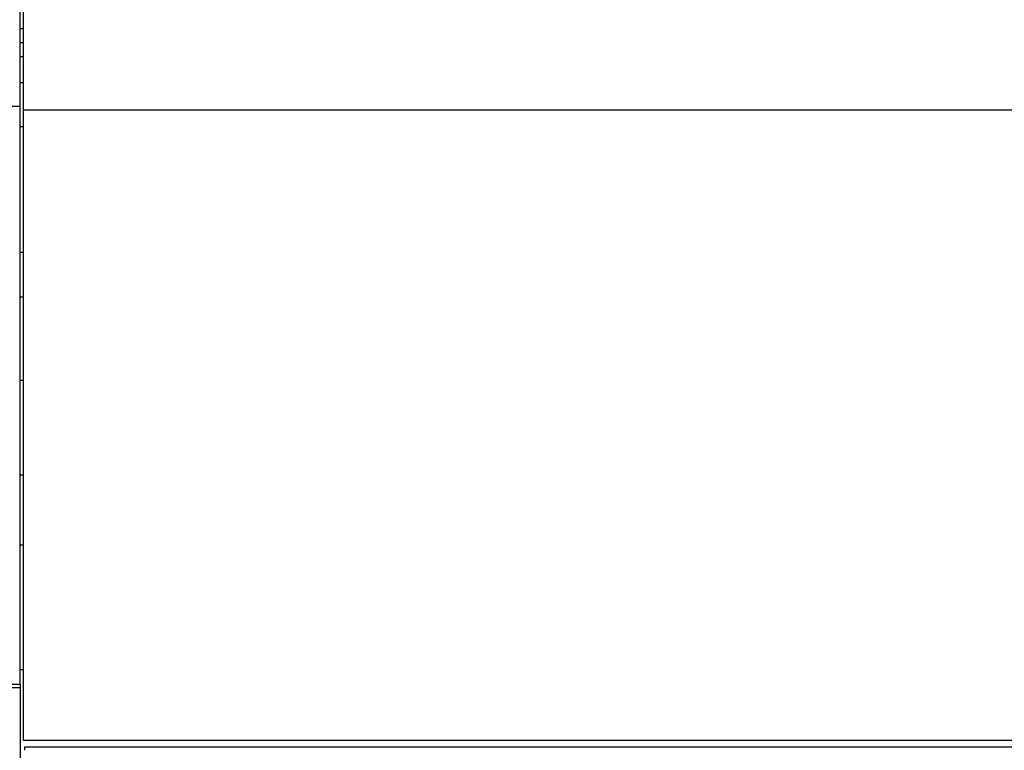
# Model space of a CAD drawing. Header units: inches. Extents: x 0 to 23760, y -13 to 16800.
# Tile 78 of 207: x 2759 to 3637, y 12996 to 13646. Entities that reach past the tile are written whole.
import ezdxf

# ---------------------------------------------------------------- set-up
doc = ezdxf.new("R2010")
doc.units = ezdxf.units.IN
doc.layers.add('254', color=7, linetype='Continuous', true_color=0xffffff)
doc.styles.add('latin_extended', font='simplex.shx')
doc.dimstyles.get("Standard").update_dxf_attribs({"dimtxt": 0.18, "dimasz": 0.18, "dimexe": 0.18, "dimexo": 0.0625, "dimgap": 0.09, "dimtad": 0, "dimtih": 1, "dimtoh": 1, "dimdec": 4, "dimzin": 0, "dimdsep": 46, "dimtxsty": 'Standard', "dimcen": 0.09, "dimadec": 0, "dimazin": 0, "dimtfac": 1, "dimtdec": 4, "dimtofl": 0, "dimtmove": 0, "dimatfit": 3, "dimfxl": 1, "dimtolj": 1, "dimtzin": 0, "dimarcsym": 0})

# ---------------------------------------------------------------- blocks, each defined once
blk = doc.blocks.new('_U9')
at = {"layer": '254', "color": 3, "linetype": 'Continuous', "lineweight": 13, "transparency": 16777216}
for p, q in [((8898.06, 13463.46), (8898.06, 9735.96)), ((1778.38, 11727.46), (1778.38, 9735.96)), ((1918.38, 9775.96), (8758.06, 9775.96))]:
    blk.add_line(p, q, dxfattribs=at)
at = {"layer": '254', "color": 3, "transparency": 16777216}
for points in [[(1918.38, 9799.3), (1918.38, 9752.63), (1778.38, 9775.96)], [(8758.06, 9752.63), (8758.06, 9799.3), (8898.06, 9775.96)]]:
    blk.add_solid(points, dxfattribs=at)
at = {"layer": 'Defpoints', "color": 0, "transparency": 16777216}
for p in [(8898.06, 13503.46), (1778.38, 11767.46), (8898.06, 9775.96)]:
    blk.add_point(p, dxfattribs=at)
at = {"layer": '254', "color": 2, "lineweight": 13, "transparency": 16777216, "insert": (5104.89, 9985.96), "char_height": 140, "attachment_point": 1, "style": 'latin_extended'}
blk.add_mtext('\\A1;7120', dxfattribs=at)

msp = doc.modelspace()

# ---------------------------------------------------------------- linework, layer by layer
at = {"layer": '254', "color": 2, "linetype": 'Continuous', "lineweight": 25}
for p, q in [((2759.965, 13569.358), (2759.965, 13835.358)), ((2762.465, 13656.032), (2762.465, 13566)), ((2759.965, 13638.659), (2762.465, 13638.659)), ((2762.466, 13625.773), (2759.965, 13625.773)), ((2759.965, 13613.695), (2762.465, 13613.695)), ((2759.965, 13590.462), (2762.465, 13590.462)), ((2403.465, 13569.358), (2759.965, 13569.358)), ((2759.965, 13054.389), (2759.965, 13569.358)), ((2762.465, 13566), (2762.465, 13004.135)), ((4139.465, 13566), (2762.465, 13566)), ((2759.965, 13551.462), (2762.465, 13551.462)), ((2759.965, 13439.462), (2762.465, 13439.462)), ((2759.965, 13399.462), (2762.465, 13399.462)), ((2762.466, 13325.107), (2759.965, 13325.107)), ((2762.466, 13240.532), (2759.965, 13240.532)), ((2762.522, 13178.214), (2759.965, 13178.214)), ((2762.522, 13067.338), (2759.965, 13067.338)), ((2428.465, 13051.617), (2759.965, 13051.617)), ((2436.951, 13054.387), (2759.965, 13054.387)), ((2759.965, 13054.387), (2759.965, 13051.617)), ((2759.965, 13051.617), (2759.965, 12962.575)), ((4139.465, 13004.135), (2762.465, 13004.135)), ((2763.965, 12998.603), (4139.965, 12998.603)), ((2763.965, 12995.525), (2763.965, 12998.603))]:
    msp.add_line(p, q, dxfattribs=at)

# ---------------------------------------------------------------- dimensions: what is measured, and where the dimension line sits
at = {"layer": '254', "color": 2, "linetype": 'Continuous', "lineweight": 13}
dim = msp.add_linear_dim(base=(8898.056, 9775.962), p1=(1778.383, 11767.462), p2=(8898.056, 13503.462), dimstyle='Standard', override={"dimscale": 40, "dimtxt": 3.5, "dimasz": 3.5, "dimexe": 1, "dimexo": 1, "dimgap": 1.75, "dimtad": 1, "dimtih": 1, "dimtoh": 0, "dimdec": 0, "dimlfac": 1, "dimzin": 8, "dimdsep": 46, "dimlunit": 2, "dimtxsty": 'latin_extended', "dimsah": 1, "dimse1": 0, "dimse2": 0, "dimsd1": 0, "dimsd2": 0, "dimclrd": 3, "dimclre": 3, "dimclrt": 2, "dimtol": 0, "dimtm": -0.1, "dimtfac": 0.714286, "dimtdec": 3, "dimtofl": 1, "dimtmove": 0, "dimtzin": 8, "dimlwd": 13, "dimlwe": 13}, dxfattribs=at)
dim.commit()
dim.dimension.update_dxf_attribs({"geometry": '_U9', "text_midpoint": (5338.22, 9775.962), "dimtype": 160})

doc.saveas('drawing.dxf')
